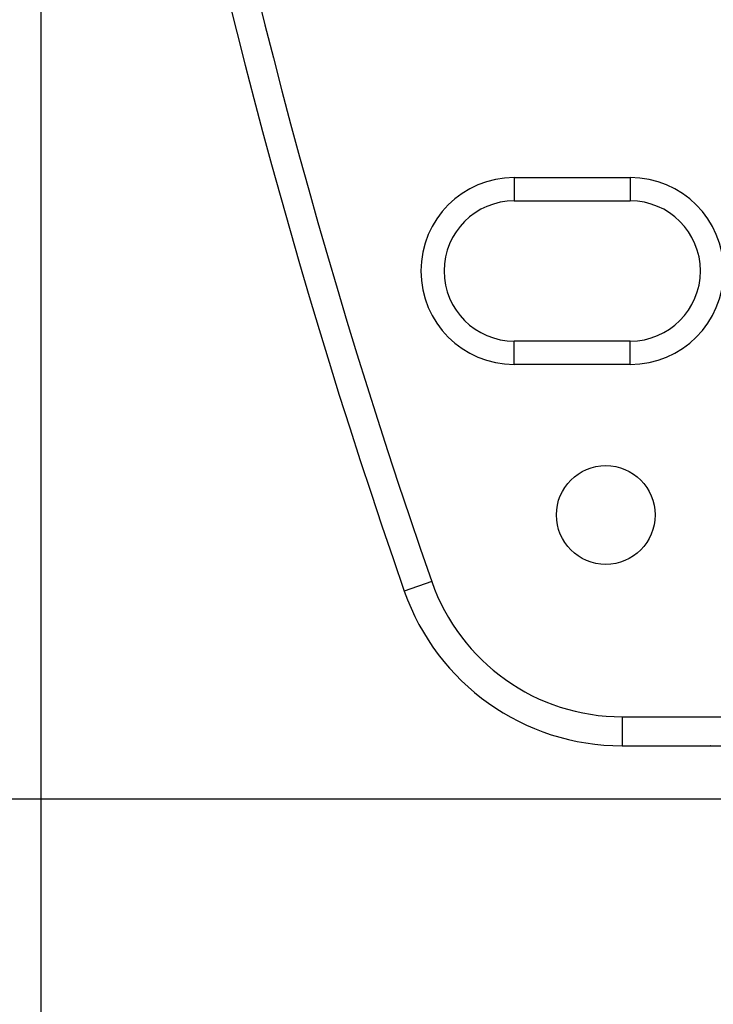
# Model space of a CAD drawing. Header units: inches. Extents: x 0 to 22, y 0 to 17.
# Tile 29 of 47: x 8.4 to 9, y 7.6 to 8.4. Entities that reach past the tile are written whole.
import ezdxf

# ---------------------------------------------------------------- set-up
doc = ezdxf.new("R2010")
doc.units = ezdxf.units.IN
doc.header["$LTSCALE"] = 1.21
doc.header["$MEASUREMENT"] = 0
doc.layers.get('0').update_dxf_attribs({"linetype": 'CONTINUOUS'})
doc.layers.add('DIMENSIONS', color=7, linetype='CONTINUOUS')
doc.styles.get("Standard").update_dxf_attribs({"font": 'txt', "width": 0.8})
doc.dimstyles.new('DIMSTYLE_3', dxfattribs={"dimtxt": 0.125, "dimasz": 0.18, "dimexe": 0.125, "dimexo": 0.0625, "dimgap": 0.0625, "dimtad": 0, "dimtih": 1, "dimtoh": 1, "dimzin": 4, "dimdsep": 46, "dimtxsty": 'STANDARD', "dimblk": '_FILLED', "dimblk1": '_FILLED', "dimblk2": '_FILLED', "dimcen": 0.09, "dimadec": 0, "dimazin": 0, "dimtp": 0.001, "dimtm": 0.001, "dimtfac": 1, "dimtofl": 0, "dimtmove": 0, "dimatfit": 3, "dimldrblk": '_FILLED', "dimfxl": 1, "dimtolj": 1, "dimtzin": 4, "dimarcsym": 0})

# ---------------------------------------------------------------- blocks, each defined once
blk = doc.blocks.new('_FILLED')
at = {"color": 0, "linetype": 'BYBLOCK'}
blk.add_solid([(0, 0), (-1, 0.1736), (-1, -0.1736)], dxfattribs=at)
blk = doc.blocks.new('*D16')
at = {"layer": 'DIMENSIONS', "color": 2, "linetype": 'CONTINUOUS'}
for p, q in [((8.39387, 9.70084), (8.39387, 5.98734)), ((9.4903, 7.5256), (9.4903, 5.98734)), ((8.39387, 6.11234), (7.97111, 6.11234)), ((9.4903, 6.11234), (9.8503, 6.11234))]:
    blk.add_line(p, q, dxfattribs=at)
at = {"layer": 'DIMENSIONS', "color": 2, "linetype": 'CONTINUOUS', "xscale": 0.18, "yscale": 0.18, "zscale": 0.18}
blk.add_blockref('_FILLED', (8.39387, 6.11234), dxfattribs=at)
at = {"layer": 'DIMENSIONS', "color": 2, "linetype": 'CONTINUOUS', "xscale": 0.18, "yscale": 0.18, "zscale": 0.18, "rotation": 180}
blk.add_blockref('_FILLED', (9.4903, 6.11234), dxfattribs=at)
at = {"layer": 'DIMENSIONS', "color": 2, "linetype": 'CONTINUOUS', "insert": (7.90861, 6.17484), "char_height": 0.125, "width": 1.125, "attachment_point": 3, "line_spacing_factor": 0.9}
blk.add_mtext('1.10{\\Ftxt.shx;\\W1.000000;\\H0.125000; }[27.9]', dxfattribs=at)
blk = doc.blocks.new('*D19')
at = {"layer": 'DIMENSIONS', "color": 2, "linetype": 'CONTINUOUS'}
for p, q in [((9.53717, 11.78783), (7.51887, 11.78783)), ((7.64387, 11.78783), (7.64387, 9.88834)), ((7.64387, 7.73886), (7.64387, 9.63834)), ((9.53717, 7.73886), (7.51887, 7.73886))]:
    blk.add_line(p, q, dxfattribs=at)
at = {"layer": 'DIMENSIONS', "color": 2, "linetype": 'CONTINUOUS', "xscale": 0.18, "yscale": 0.18, "zscale": 0.18}
for p, rotation in [((7.64387, 11.78783), 90), ((7.64387, 7.73886), 270)]:
    blk.add_blockref('_FILLED', p, dxfattribs=dict(at, rotation=rotation))
at = {"layer": 'DIMENSIONS', "color": 2, "linetype": 'CONTINUOUS', "insert": (7.64387, 9.82584), "char_height": 0.125, "width": 1.225, "attachment_point": 2, "line_spacing_factor": 0.9}
blk.add_mtext('4.05{\\Ftxt.shx;\\W1.000000;\\H0.125000; }[102.8]', dxfattribs=at)

msp = doc.modelspace()

# ---------------------------------------------------------------- linework, layer by layer
at = {"color": 7, "linetype": 'CONTINUOUS'}
for p, q in [((8.80162, 8.27369), (8.80162, 8.2537)), ((8.80162, 8.27369), (8.90162, 8.27369)), ((8.90162, 8.27369), (8.90162, 8.2537)), ((8.80162, 8.2537), (8.90162, 8.2537)), ((8.80162, 8.11299), (8.80162, 8.13299)), ((8.90162, 8.13299), (8.80162, 8.13299)), ((8.90162, 8.11299), (8.90162, 8.13299)), ((8.90162, 8.11299), (8.80162, 8.11299)), ((8.73059, 7.92605), (8.70699, 7.91781)), ((8.89456, 7.80965), (8.89456, 7.78465)), ((8.89456, 7.80965), (8.99534, 7.80965)), ((8.89456, 7.78465), (9.01457, 7.78466)), ((8.97053, 7.78466), (8.97055, 7.78465)), ((8.97082, 7.78465), (8.97053, 7.78466))]:
    msp.add_line(p, q, dxfattribs=at)
msp.add_circle((8.88047, 7.98334), 0.0425, dxfattribs=at)
for centre, radius, start, end in [((13.98925, 9.76334), 5.59538, 160.74145, 199.25855), ((13.98925, 9.76334), 5.57038, 160.74145, 199.25855), ((8.80162, 8.19334), 0.08035, 90, 270), ((8.90162, 8.19334), 0.08035, 270, 90), ((8.80162, 8.19334), 0.06036, 90, 270), ((8.90162, 8.19334), 0.06036, 270, 90), ((8.89456, 7.98334), 0.17369, 199.25855, 270), ((8.89456, 7.98334), 0.19869, 199.25855, 270)]:
    msp.add_arc(centre, radius, start, end, dxfattribs=at)

# ---------------------------------------------------------------- dimensions: what is measured, and where the dimension line sits
at = {"layer": 'DIMENSIONS', "color": 2, "linetype": 'CONTINUOUS'}
for base, p1, p2, angle, picture, middle in [((7.64387, 7.73886), (9.59967, 11.78783), (9.59967, 7.73886), 270, '*D19', (7.64387, 9.76334)), ((8.39387, 6.11234), (9.4903, 7.5881), (8.39387, 9.76334), 180, '*D16', (7.34611, 6.11234))]:
    dim = msp.add_linear_dim(base=base, p1=p1, p2=p2, angle=angle, dimstyle='DIMSTYLE_3', dxfattribs=at)
    dim.commit()
    dim.dimension.update_dxf_attribs({"geometry": picture, "text_midpoint": middle, "dimtype": 160})

doc.saveas('drawing.dxf')
